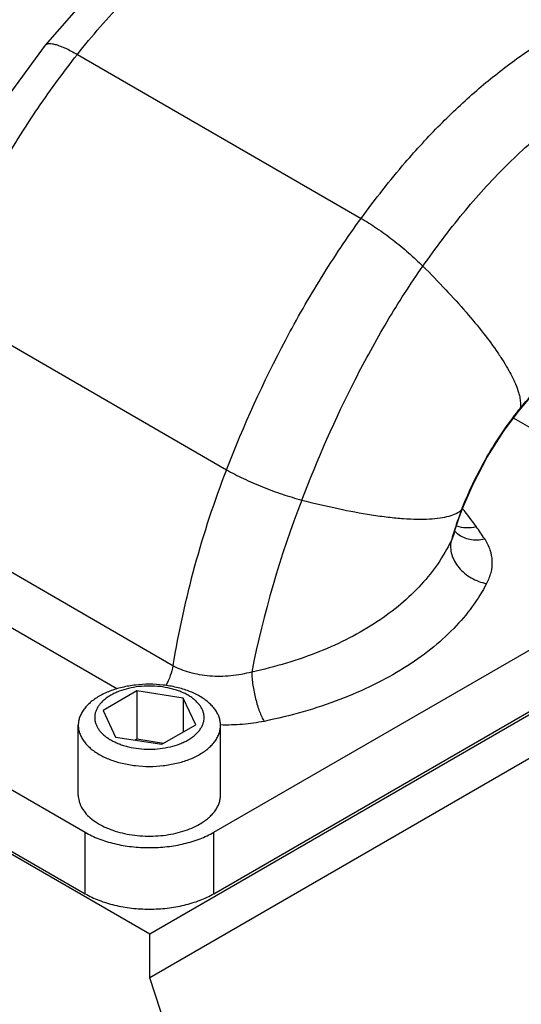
# Model space of a CAD drawing. Header units: inches. Extents: x 0 to 34, y 0 to 22.
# Tile 148 of 164: x 29.7 to 30.5, y 15 to 16.6. Entities that reach past the tile are written whole.
import ezdxf

# ---------------------------------------------------------------- set-up
doc = ezdxf.new("R2010")
doc.units = ezdxf.units.IN
doc.header["$LTSCALE"] = 1.87
doc.header["$MEASUREMENT"] = 0
doc.layers.add('3_ALL_AXES', color=7, linetype='CONTINUOUS')
doc.layers.add('7_ALL_FEATURES', color=7, linetype='CONTINUOUS')

msp = doc.modelspace()

# ---------------------------------------------------------------- linework, layer by layer
at = {"layer": '3_ALL_AXES', "color": 7, "linetype": 'Continuous'}
for points, knots in [([(30.0028, 15.4929), (30, 15.4945), (29.9942, 15.4976), (29.9849, 15.5015), (29.9749, 15.505), (29.9608, 15.5088), (29.9422, 15.512), (29.9193, 15.5133), (29.8964, 15.512), (29.8778, 15.5088), (29.8637, 15.505), (29.8538, 15.5015), (29.8445, 15.4976), (29.8386, 15.4945), (29.8358, 15.4929)], [0, 0, 0, 0, 0.05584, 0.114209, 0.174823, 0.237406, 0.367017, 0.500001, 0.632984, 0.762595, 0.825177, 0.885792, 0.94416, 1, 1, 1, 1]), ([(29.9836, 15.4946), (29.9814, 15.4959), (29.9769, 15.4982), (29.9697, 15.5013), (29.9621, 15.5039), (29.9512, 15.5069), (29.9369, 15.5093), (29.9193, 15.5103), (29.9017, 15.5093), (29.8848, 15.5064), (29.8715, 15.5024), (29.8618, 15.4982), (29.8552, 15.4948), (29.8492, 15.491), (29.8438, 15.4869), (29.8392, 15.4824), (29.8354, 15.4778), (29.8323, 15.4729), (29.8301, 15.4679), (29.8288, 15.4627), (29.8283, 15.4575), (29.8288, 15.4524), (29.8301, 15.4472), (29.8323, 15.4422), (29.8354, 15.4373), (29.8392, 15.4327), (29.8438, 15.4282), (29.8492, 15.4241), (29.8531, 15.4216), (29.8551, 15.4205)], [0, 0, 0, 0, 0.032546, 0.06657, 0.101902, 0.138379, 0.213928, 0.291441, 0.368955, 0.444502, 0.516274, 0.550288, 0.582842, 0.613838, 0.643225, 0.671013, 0.697277, 0.722173, 0.745938, 0.768892, 0.791421, 0.81395, 0.836903, 0.860668, 0.885565, 0.911827, 0.939614, 0.969012, 1, 1, 1, 1]), ([(29.8358, 15.4929), (29.8332, 15.4914), (29.8281, 15.4882), (29.8212, 15.4828), (29.8161, 15.4779), (29.8126, 15.4739), (29.8095, 15.4699), (29.8062, 15.4647), (29.8033, 15.4581), (29.8016, 15.4514), (29.8012, 15.4469), (29.8012, 15.4447)], [0, 0, 0, 0, 0.148564, 0.289492, 0.422701, 0.486557, 0.548668, 0.668022, 0.781953, 0.891994, 1, 1, 1, 1]), ([(29.8551, 15.4205), (29.8573, 15.4192), (29.8618, 15.4169), (29.8689, 15.4138), (29.8766, 15.4112), (29.8874, 15.4082), (29.9017, 15.4058), (29.9193, 15.4048), (29.9369, 15.4058), (29.9539, 15.4087), (29.9672, 15.4127), (29.9769, 15.4169), (29.9835, 15.4203), (29.9895, 15.4241), (29.9948, 15.4282), (29.9994, 15.4327), (30.0033, 15.4373), (30.0063, 15.4422), (30.0085, 15.4472), (30.0099, 15.4524), (30.0103, 15.4575), (30.0099, 15.4627), (30.0085, 15.4679), (30.0063, 15.4729), (30.0033, 15.4778), (29.9994, 15.4824), (29.9948, 15.4869), (29.9895, 15.491), (29.9856, 15.4934), (29.9836, 15.4946)], [0, 0, 0, 0, 0.032546, 0.06657, 0.101902, 0.138379, 0.213928, 0.291441, 0.368955, 0.444502, 0.516274, 0.550288, 0.582842, 0.613838, 0.643225, 0.671013, 0.697277, 0.722173, 0.745938, 0.768892, 0.791421, 0.81395, 0.836903, 0.860668, 0.885565, 0.911827, 0.939614, 0.969012, 1, 1, 1, 1]), ([(30.0374, 15.4447), (30.0374, 15.4469), (30.0371, 15.4514), (30.0353, 15.4581), (30.0325, 15.4647), (30.0292, 15.4699), (30.0261, 15.4739), (30.0226, 15.4779), (30.0175, 15.4828), (30.0106, 15.4882), (30.0055, 15.4914), (30.0028, 15.4929)], [0, 0, 0, 0, 0.108006, 0.218047, 0.331977, 0.451331, 0.513443, 0.577299, 0.710507, 0.851435, 1, 1, 1, 1]), ([(29.8012, 15.4447), (29.8012, 15.4425), (29.8016, 15.4379), (29.8033, 15.4313), (29.8062, 15.4247), (29.8095, 15.4195), (29.8126, 15.4155), (29.8161, 15.4114), (29.8212, 15.4066), (29.8281, 15.4012), (29.8332, 15.398), (29.8358, 15.3965)], [0, 0, 0, 0, 0.108006, 0.218047, 0.331977, 0.451331, 0.513443, 0.577299, 0.710507, 0.851435, 1, 1, 1, 1]), ([(30.0028, 15.3965), (30.0055, 15.398), (30.0106, 15.4012), (30.0175, 15.4066), (30.0226, 15.4114), (30.0261, 15.4155), (30.0292, 15.4195), (30.0325, 15.4247), (30.0353, 15.4313), (30.0371, 15.4379), (30.0374, 15.4425), (30.0374, 15.4447)], [0, 0, 0, 0, 0.148564, 0.289492, 0.422701, 0.486557, 0.548668, 0.668022, 0.781953, 0.891994, 1, 1, 1, 1]), ([(29.8358, 15.3965), (29.8386, 15.3949), (29.8445, 15.3918), (29.8538, 15.3878), (29.8637, 15.3844), (29.8778, 15.3806), (29.8964, 15.3774), (29.9193, 15.3761), (29.9422, 15.3774), (29.9608, 15.3806), (29.9749, 15.3844), (29.9849, 15.3878), (29.9942, 15.3918), (30, 15.3949), (30.0028, 15.3965)], [0, 0, 0, 0, 0.05584, 0.114209, 0.174823, 0.237406, 0.367017, 0.500001, 0.632984, 0.762595, 0.825177, 0.885792, 0.94416, 1, 1, 1, 1])]:
    msp.add_open_spline(points, degree=3, knots=knots, dxfattribs=at)
at = {"layer": '7_ALL_FEATURES', "color": 7, "linetype": 'Continuous'}
for p, q in [((29.7997, 16.5584), (30.271, 16.2863)), ((29.5653, 16.1474), (30.0474, 15.8691)), ((30.5349, 15.9705), (30.5337, 15.9679)), ((30.5802, 15.9221), (30.5238, 15.9546)), ((29.9582, 15.5437), (29.4814, 15.819)), ((30.4339, 15.7896), (30.4395, 15.8048)), ((30.4378, 15.8024), (30.4395, 15.8048)), ((30.4392, 15.8045), (30.4395, 15.8042)), ((30.4252, 15.7632), (30.4204, 15.7506)), ((30.4253, 15.7634), (30.4252, 15.7632)), ((29.8651, 15.5052), (29.4379, 15.7519)), ((29.0752, 15.6928), (29.8124, 15.2672)), ((30.0263, 15.2672), (30.7634, 15.6928)), ((29.9199, 15.098), (28.9595, 15.6525)), ((30.8803, 15.6525), (29.9199, 15.098)), ((29.0752, 15.5907), (29.8124, 15.1652)), ((30.8803, 15.5801), (29.9199, 15.0256)), ((30.0263, 15.1652), (30.7634, 15.5908)), ((29.8987, 15.5019), (29.8425, 15.4694)), ((29.9756, 15.49), (29.8987, 15.5019)), ((29.8987, 15.5019), (29.8987, 15.4216)), ((29.9962, 15.4457), (29.9756, 15.49)), ((29.9756, 15.49), (29.9756, 15.4338)), ((29.8425, 15.4694), (29.8631, 15.4251)), ((29.8012, 15.329), (29.8012, 15.4447)), ((29.9399, 15.4132), (29.9962, 15.4457)), ((30.0374, 15.329), (30.0374, 15.4447)), ((29.8631, 15.4251), (29.9399, 15.4132)), ((29.8987, 15.4216), (29.896, 15.42)), ((29.9426, 15.4148), (29.8987, 15.4216)), ((29.8124, 15.1652), (29.8124, 15.2672)), ((30.0263, 15.1652), (30.0263, 15.2672)), ((29.9199, 15.0256), (29.9199, 15.098)), ((30.0166, 14.7295), (29.9199, 15.0256))]:
    msp.add_line(p, q, dxfattribs=at)
for points in [[(30.067, 16.8616), (29.9844, 16.8033), (29.8991, 16.7338), (29.8177, 16.6558), (29.7464, 16.5738)], [(29.7464, 16.5738), (29.6858, 16.4913), (29.6259, 16.3959), (29.5713, 16.2922), (29.5253, 16.1858)], [(30.5337, 15.9679), (30.5618, 16.0003), (30.5941, 16.0318), (30.6261, 16.0574), (30.6533, 16.075)], [(30.4395, 15.8048), (30.457, 15.8453), (30.4804, 15.8899), (30.5073, 15.9324), (30.5337, 15.9679)], [(30.4253, 15.7634), (30.4273, 15.7699), (30.4339, 15.7896)]]:
    msp.add_lwpolyline(points, dxfattribs=at)
for centre, radius, start, end in [((31.0074, 15.5907), 0.6063, 141.2062, 141.4731), ((31.5894, 15.2716), 1.6538, 158.8205, 170.5288), ((31.8003, 15.1895), 1.7453, 158.8686, 168.6433), ((30.9812, 15.5912), 0.583, 158.7588, 162.795), ((31.0031, 15.5831), 0.6063, 158.5246, 158.794), ((29.9917, 15.4373), 0.5789, 35.659, 39.3337), ((30.0127, 15.4526), 0.5529, 33.0428, 35.6382), ((30.9542, 15.5997), 0.5547, 162.8024, 164.2045), ((30.4549, 15.7913), 0.0371, 219.7097, 223.4139), ((30.4553, 15.7918), 0.0378, 223.4196, 230.8706)]:
    msp.add_arc(centre, radius, start, end, dxfattribs=at)
for points, knots in [([(29.7997, 16.5584), (29.8242, 16.5895), (29.888, 16.6624), (29.9985, 16.7634), (30.0874, 16.828), (30.1316, 16.8567)], [0, 0, 0, 0, 0.265354, 0.64692, 1, 1, 1, 1]), ([(30.271, 16.2863), (30.2827, 16.3023), (30.3064, 16.3337), (30.3495, 16.3861), (30.4009, 16.4419), (30.4615, 16.4988), (30.5245, 16.5491), (30.5686, 16.5783), (30.5909, 16.5916)], [0, 0, 0, 0, 0.133501, 0.264942, 0.457507, 0.644163, 0.824863, 1, 1, 1, 1]), ([(29.7464, 16.5738), (29.7467, 16.5743), (29.7475, 16.575), (29.749, 16.5758), (29.7509, 16.5763), (29.7539, 16.5767), (29.7585, 16.5763), (29.7649, 16.5747), (29.7723, 16.5721), (29.7807, 16.5685), (29.79, 16.5639), (29.7963, 16.5604), (29.7997, 16.5584)], [0, 0, 0, 0, 0.027078, 0.055997, 0.088306, 0.125099, 0.214506, 0.32706, 0.463047, 0.621618, 0.801345, 1, 1, 1, 1]), ([(29.5653, 16.1474), (29.5938, 16.2209), (29.645, 16.3285), (29.7284, 16.4631), (29.7751, 16.5274), (29.7997, 16.5584)], [0, 0, 0, 0, 0.498276, 0.749873, 1, 1, 1, 1]), ([(30.3735, 16.2069), (30.3946, 16.2369), (30.438, 16.2945), (30.509, 16.3733), (30.5848, 16.4416), (30.6395, 16.4798), (30.6675, 16.4963)], [0, 0, 0, 0, 0.264767, 0.520159, 0.76505, 1, 1, 1, 1]), ([(30.0474, 15.8691), (30.0759, 15.9427), (30.1251, 16.0512), (30.2037, 16.1885), (30.2478, 16.2544), (30.271, 16.2863)], [0, 0, 0, 0, 0.499111, 0.750654, 1, 1, 1, 1]), ([(30.271, 16.2863), (30.2797, 16.2813), (30.2976, 16.2699), (30.3239, 16.2507), (30.3496, 16.2295), (30.3658, 16.2145), (30.3735, 16.2069)], [0, 0, 0, 0, 0.232418, 0.488698, 0.750755, 1, 1, 1, 1]), ([(30.1724, 15.8187), (30.1987, 15.8866), (30.2427, 15.9873), (30.3129, 16.1154), (30.3526, 16.1771), (30.3735, 16.2069)], [0, 0, 0, 0, 0.498837, 0.750402, 1, 1, 1, 1]), ([(30.3735, 16.2069), (30.3864, 16.1941), (30.4108, 16.1691), (30.4444, 16.132), (30.4734, 16.097), (30.494, 16.0693), (30.5076, 16.0485), (30.516, 16.0344), (30.523, 16.0213), (30.5284, 16.0091), (30.5324, 15.9979), (30.5349, 15.9878), (30.5358, 15.9787), (30.5354, 15.9731), (30.5349, 15.9705)], [0, 0, 0, 0, 0.186347, 0.358725, 0.514677, 0.652185, 0.713525, 0.769715, 0.820664, 0.866337, 0.906805, 0.942276, 0.973126, 1, 1, 1, 1]), ([(30.5349, 15.9705), (30.5521, 15.992), (30.5798, 16.0221), (30.6202, 16.0566), (30.641, 16.0716), (30.6515, 16.0783)], [0, 0, 0, 0, 0.51868, 0.764891, 1, 1, 1, 1]), ([(30.4389, 15.8051), (30.4504, 15.8344), (30.478, 15.8913), (30.5135, 15.9437), (30.5331, 15.9683)], [0, 0, 0, 0, 0.500002, 1, 1, 1, 1]), ([(30.0474, 15.8691), (30.0565, 15.8638), (30.0762, 15.8537), (30.1073, 15.84), (30.1397, 15.8281), (30.1616, 15.8215), (30.1724, 15.8187)], [0, 0, 0, 0, 0.233647, 0.491441, 0.75362, 1, 1, 1, 1]), ([(30.1724, 15.8187), (30.1925, 15.8135), (30.2309, 15.8044), (30.2698, 15.7971), (30.2883, 15.7942)], [0, 0, 0, 0, 0.526665, 1, 1, 1, 1]), ([(30.2883, 15.7942), (30.2975, 15.7928), (30.3151, 15.7903), (30.3405, 15.7879), (30.3635, 15.7868), (30.3839, 15.787), (30.4016, 15.7886), (30.4165, 15.7916), (30.4286, 15.7959), (30.4352, 15.8001), (30.4378, 15.8024)], [0, 0, 0, 0, 0.182839, 0.349878, 0.500332, 0.633646, 0.749598, 0.848428, 0.931147, 1, 1, 1, 1]), ([(30.4293, 15.7759), (30.4342, 15.7741), (30.4453, 15.7721), (30.4565, 15.7734), (30.4621, 15.7748)], [0, 0, 0, 0, 0.479414, 1, 1, 1, 1]), ([(30.4315, 15.7625), (30.4343, 15.7602), (30.4407, 15.7563), (30.4517, 15.753), (30.4638, 15.7521), (30.472, 15.7532), (30.4762, 15.7541)], [0, 0, 0, 0, 0.229839, 0.472156, 0.729288, 1, 1, 1, 1]), ([(30.4204, 15.7506), (30.4141, 15.7378), (30.3992, 15.7125), (30.3712, 15.6773), (30.337, 15.6447), (30.297, 15.6151), (30.2515, 15.5887), (30.2012, 15.5659), (30.1467, 15.547), (30.1087, 15.5373), (30.0892, 15.5332)], [0, 0, 0, 0, 0.104965, 0.214031, 0.328708, 0.449928, 0.578043, 0.712887, 0.853856, 1, 1, 1, 1]), ([(30.4204, 15.7506), (30.4196, 15.7471), (30.419, 15.7395), (30.421, 15.728), (30.4258, 15.7167), (30.4331, 15.7061), (30.4425, 15.6967), (30.4574, 15.6865), (30.4704, 15.6817), (30.4793, 15.6801)], [0, 0, 0, 0, 0.108477, 0.222221, 0.342181, 0.468334, 0.599446, 0.733504, 1, 1, 1, 1]), ([(30.4762, 15.7541), (30.4798, 15.7485), (30.4856, 15.7366), (30.4891, 15.7173), (30.487, 15.698), (30.4823, 15.6859), (30.4793, 15.6801)], [0, 0, 0, 0, 0.258999, 0.50375, 0.746917, 1, 1, 1, 1]), ([(30.4793, 15.6801), (30.4724, 15.6668), (30.4559, 15.6405), (30.4247, 15.6039), (30.3866, 15.5697), (30.3419, 15.5384), (30.2911, 15.5104), (30.2349, 15.4862), (30.174, 15.466), (30.1316, 15.4558), (30.1098, 15.4513)], [0, 0, 0, 0, 0.100329, 0.20688, 0.320674, 0.442213, 0.571512, 0.708149, 0.851338, 1, 1, 1, 1]), ([(29.9582, 15.5437), (29.9574, 15.5381), (29.9544, 15.5267), (29.9496, 15.516), (29.9466, 15.5108)], [0, 0, 0, 0, 0.4847, 1, 1, 1, 1]), ([(30.0892, 15.5332), (30.0836, 15.5316), (30.0722, 15.529), (30.0548, 15.5265), (30.0372, 15.5256), (30.0197, 15.5262), (30.0028, 15.5283), (29.9819, 15.533), (29.9671, 15.5387), (29.9582, 15.5437)], [0, 0, 0, 0, 0.129531, 0.260808, 0.392285, 0.522473, 0.649779, 0.772688, 1, 1, 1, 1]), ([(30.0892, 15.5332), (30.0893, 15.5297), (30.0897, 15.5224), (30.0915, 15.5075), (30.0945, 15.4923), (30.0986, 15.4777), (30.102, 15.4678), (30.1057, 15.459), (30.1084, 15.4537), (30.1098, 15.4513)], [0, 0, 0, 0, 0.123374, 0.256104, 0.531332, 0.665032, 0.790221, 0.903062, 1, 1, 1, 1]), ([(30.1098, 15.4513), (30.0981, 15.449), (30.074, 15.4456), (30.0497, 15.4449), (30.0375, 15.4453)], [0, 0, 0, 0, 0.495322, 1, 1, 1, 1]), ([(29.8012, 15.329), (29.8012, 15.3273), (29.8014, 15.3239), (29.8024, 15.3189), (29.804, 15.3139), (29.807, 15.3073), (29.8125, 15.2993), (29.8212, 15.2906), (29.832, 15.2827), (29.8446, 15.2759), (29.8588, 15.2701), (29.8743, 15.2657), (29.8907, 15.2626), (29.9078, 15.2609), (29.9251, 15.2606), (29.9423, 15.2618), (29.959, 15.2645), (29.9748, 15.2685), (29.9895, 15.2738), (29.9986, 15.2783), (30.0028, 15.2807)], [0, 0, 0, 0, 0.021332, 0.042892, 0.064897, 0.087542, 0.135317, 0.187217, 0.243655, 0.304603, 0.369691, 0.438288, 0.509575, 0.5826, 0.656331, 0.729709, 0.801685, 0.871278, 0.937616, 1, 1, 1, 1]), ([(30.0028, 15.2807), (30.0055, 15.2823), (30.0106, 15.2855), (30.0175, 15.2909), (30.0235, 15.2966), (30.0285, 15.3027), (30.0325, 15.309), (30.0353, 15.3155), (30.0371, 15.3222), (30.0374, 15.3267), (30.0374, 15.329)], [0, 0, 0, 0, 0.148586, 0.289508, 0.422723, 0.548643, 0.668002, 0.781939, 0.891988, 1, 1, 1, 1]), ([(29.8124, 15.2672), (29.8197, 15.263), (29.8357, 15.2555), (29.8618, 15.2476), (29.89, 15.2427), (29.9193, 15.2411), (29.9487, 15.2427), (29.9769, 15.2476), (30.003, 15.2555), (30.019, 15.263), (30.0263, 15.2672)], [0, 0, 0, 0, 0.114145, 0.237332, 0.366975, 0.500001, 0.633026, 0.762668, 0.885856, 1, 1, 1, 1]), ([(29.8124, 15.1652), (29.8197, 15.1609), (29.8357, 15.1535), (29.8618, 15.1455), (29.89, 15.1407), (29.9193, 15.139), (29.9487, 15.1407), (29.9769, 15.1455), (30.003, 15.1535), (30.019, 15.1609), (30.0263, 15.1652)], [0, 0, 0, 0, 0.114145, 0.237332, 0.366975, 0.500001, 0.633026, 0.762668, 0.885856, 1, 1, 1, 1])]:
    msp.add_open_spline(points, degree=3, knots=knots, dxfattribs=at)

doc.saveas('drawing.dxf')
